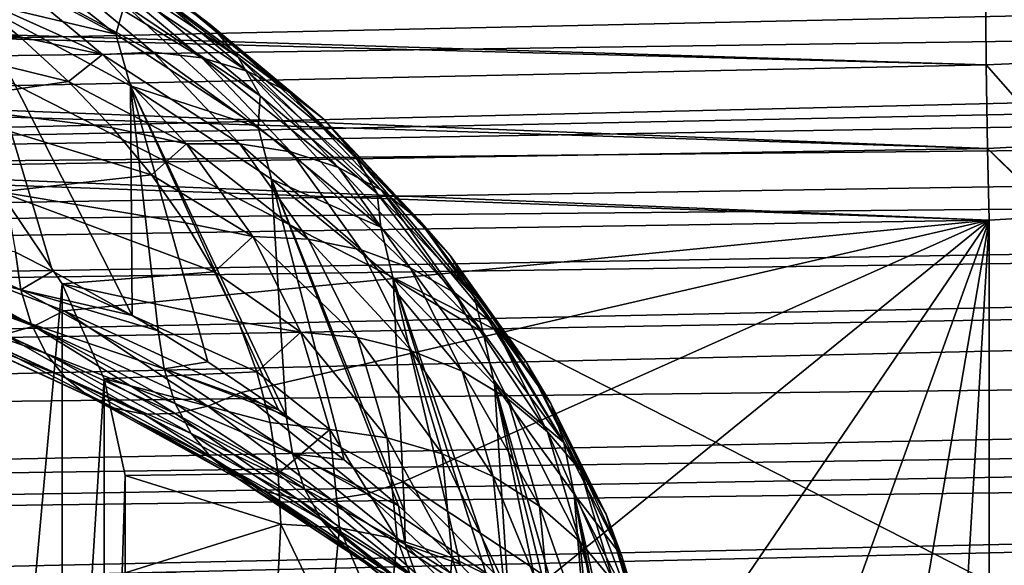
# Model space of a CAD drawing. Header units: metres. Extents: x -109 to 109, y -78 to 121.
# Tile 132 of 256: x -65.93 to -59.76, y -3.72 to -0.3. Entities that reach past the tile are written whole.
import ezdxf

# ---------------------------------------------------------------- set-up
doc = ezdxf.new("R2010")
doc.units = ezdxf.units.M
doc.layers.add('solid_508554_SW0001', color=7, linetype='CONTINUOUS')

msp = doc.modelspace()

# ---------------------------------------------------------------- linework, layer by layer
at = {"layer": 'solid_508554_SW0001'}
for points in [[(-81.14859, -11.530108, -20.201883), (-80.387276, 6.654893, -29.697725), (-43.466999, -12.188044, -21.341459)], [(-80.387276, 6.654893, -29.697725), (-47.181728, -3.838587, -25.541527), (-43.466999, -12.188044, -21.341459)], [(-80.387276, 6.654893, -29.697725), (-47.672459, -3.692732, -25.598148), (-47.181728, -3.838587, -25.541527)], [(-80.387276, 6.654893, -29.697725), (-49.041775, -3.246512, -25.776564), (-47.672459, -3.692732, -25.598148)], [(-80.387276, 6.654893, -29.697725), (-51.088249, -2.474628, -26.097864), (-49.041775, -3.246512, -25.776564)], [(-80.387276, 6.654893, -29.697725), (-51.244095, -2.409353, -26.125713), (-51.088249, -2.474628, -26.097864)], [(-80.387276, 6.654893, -29.697725), (-53.110744, -1.560997, -26.493895), (-51.244095, -2.409353, -26.125713)], [(-80.387276, 6.654893, -29.697725), (-53.52663, -1.3544, -26.585077), (-53.110744, -1.560997, -26.493895)], [(-80.387276, 6.654893, -29.697725), (-55.071178, -0.526591, -26.955231), (-53.52663, -1.3544, -26.585077)], [(-80.387276, 6.654893, -29.697725), (-55.729958, -0.142934, -27.129026), (-55.071178, -0.526591, -26.955231)], [(-80.836388, 0.258492, 22.427221), (-80.815346, -0.492256, 22.083254), (-18.448139, 1.136917, 24.075603)], [(-80.815346, -0.492256, 22.083254), (-18.525846, 1.091662, 24.054783), (-18.448139, 1.136917, 24.075603)], [(-80.815346, -0.492256, 22.083254), (-19.365168, 0.600049, 23.812435), (-18.525846, 1.091662, 24.054783)], [(-80.815346, -0.492256, 22.083254), (-80.807899, -0.741484, 21.95208), (-19.365168, 0.600049, 23.812435)], [(-80.807899, -0.741484, 21.95208), (-20.160786, 0.129449, 23.551237), (-19.365168, 0.600049, 23.812435)], [(-62.333652, -7.556811, -19.40036), (-80.598335, 0.425171, -22.83688), (-80.758621, -3.403568, -20.837589)], [(-62.333652, -7.556811, -19.40036), (-53.05484, -0.055749, -23.669857), (-80.598335, 0.425171, -22.83688)], [(-64.733597, -0.334867, 9.271662), (-64.945023, -0.171651, 9.014302), (-65.757431, 0.376054, 9.962954)], [(-65.560867, 0.222859, 10.237672), (-64.733597, -0.334867, 9.271662), (-65.757431, 0.376054, 9.962954)], [(-66.227867, 0.318247, 11.6775), (-66.32869, 0.141164, 12.077277), (-65.325066, -0.394752, 11.149042)], [(-65.270485, -0.209907, 10.76271), (-66.227867, 0.318247, 11.6775), (-65.325066, -0.394752, 11.149042)], [(-64.557709, -0.539968, 9.525779), (-64.733597, -0.334867, 9.271662), (-65.560867, 0.222859, 10.237672)], [(-65.397354, 0.026095, 10.506227), (-64.557709, -0.539968, 9.525779), (-65.560867, 0.222859, 10.237672)], [(-80.807899, -0.741484, 21.95208), (-80.789177, -1.33457, 21.602549), (-20.160786, 0.129449, 23.551237)], [(-80.789177, -1.33457, 21.602549), (-20.51712, -0.082609, 23.423553), (-20.160786, 0.129449, 23.551237)], [(-65.325066, -0.394752, 11.149042), (-66.32869, 0.141164, 12.077277), (-66.228279, -0.182812, 12.247581)], [(-69.502106, -0.293683, 18.566559), (-59.877041, 0.008589, 18.956898), (-59.871143, -0.586524, 18.400433)], [(-66.04364, 0.005855, 8.064187), (-65.409172, -0.523418, 7.14746), (-66.261246, -0.138753, 7.759673)], [(-65.742767, 0.035829, 8.279019), (-65.090042, -0.508673, 7.335914), (-66.04364, 0.005855, 8.064187)], [(-65.090042, -0.508673, 7.335914), (-65.409172, -0.523418, 7.14746), (-66.04364, 0.005855, 8.064187)], [(-64.785049, -0.543296, 7.544142), (-65.090042, -0.508673, 7.335914), (-65.742767, 0.035829, 8.279019)], [(-65.455223, 0.01576, 8.512457), (-64.785049, -0.543296, 7.544142), (-65.742767, 0.035829, 8.279019)], [(-64.500916, -0.626527, 7.767563), (-64.785049, -0.543296, 7.544142), (-65.455223, 0.01576, 8.512457)], [(-65.18734, -0.053911, 8.759363), (-64.500916, -0.626527, 7.767563), (-65.455223, 0.01576, 8.512457)], [(-65.397354, 0.026095, 10.506227), (-65.270485, -0.209907, 10.76271), (-64.421249, -0.782438, 9.771057)], [(-65.397354, 0.026095, 10.506227), (-64.421249, -0.782438, 9.771057), (-64.557709, -0.539968, 9.525779)], [(-59.439808, -0.568505, 18.37878), (-59.877041, 0.008589, 18.956898), (-59.445633, 0.02174, 18.933414)], [(-59.439808, -0.568505, 18.37878), (-59.871143, -0.586524, 18.400433), (-59.877041, 0.008589, 18.956898)], [(-64.243896, -0.756532, 8.001257), (-64.500916, -0.626527, 7.767563), (-65.18734, -0.053911, 8.759363)], [(-64.945023, -0.171651, 9.014302), (-64.243896, -0.756532, 8.001257), (-65.18734, -0.053911, 8.759363)], [(-62.333652, -7.556811, -19.40036), (-43.350582, -7.888262, -19.974451), (-53.05484, -0.055749, -23.669857)], [(-80.789177, -1.33457, 21.602549), (-20.913836, -0.319681, 23.273031), (-20.51712, -0.082609, 23.423553)], [(-67.188469, -0.307451, 7.467479), (-66.261246, -0.138753, 7.759673), (-65.927032, -0.411387, 7.287457)], [(-65.409172, -0.523418, 7.14746), (-65.927032, -0.411387, 7.287457), (-66.261246, -0.138753, 7.759673)], [(-66.228279, -0.182812, 12.247581), (-65.722626, -1.879768, 12.892769), (-65.221649, -2.15745, 12.41181)], [(-65.233231, -0.719774, 11.317536), (-66.228279, -0.182812, 12.247581), (-65.221649, -2.15745, 12.41181)], [(-66.228279, -0.182812, 12.247581), (-65.953186, -1.760946, 13.098575), (-65.722626, -1.879768, 12.892769)], [(-65.325066, -0.394752, 11.149042), (-66.228279, -0.182812, 12.247581), (-65.233231, -0.719774, 11.317536)], [(-64.019638, -0.930451, 8.240081), (-64.243896, -0.756532, 8.001257), (-64.945023, -0.171651, 9.014302)], [(-64.733597, -0.334867, 9.271662), (-64.019638, -0.930451, 8.240081), (-64.945023, -0.171651, 9.014302)], [(-65.270485, -0.209907, 10.76271), (-65.325066, -0.394752, 11.149042), (-64.433861, -0.97824, 10.138412)], [(-64.421249, -0.782438, 9.771057), (-65.270485, -0.209907, 10.76271), (-64.433861, -0.97824, 10.138412)], [(-69.420303, -0.335536, 18.530485), (-69.502106, -0.293683, 18.566559), (-59.871143, -0.586524, 18.400433)], [(-67.188469, -0.307451, 7.467479), (-65.927032, -0.411387, 7.287457), (-65.621841, -0.692389, 6.800747)], [(-66.560471, -0.829329, 6.56356), (-67.188469, -0.307451, 7.467479), (-65.621841, -0.692389, 6.800747)], [(-80.789177, -1.33457, 21.602549), (-21.624548, -0.746503, 22.98), (-20.913836, -0.319681, 23.273031)], [(-68.580116, -0.772204, 18.11198), (-69.420303, -0.335536, 18.530485), (-59.871143, -0.586524, 18.400433)], [(-63.83308, -1.144454, 8.478777), (-64.019638, -0.930451, 8.240081), (-64.733597, -0.334867, 9.271662)], [(-64.557709, -0.539968, 9.525779), (-63.83308, -1.144454, 8.478777), (-64.733597, -0.334867, 9.271662)], [(-65.409172, -0.523418, 7.14746), (-65.621841, -0.692389, 6.800747), (-65.927032, -0.411387, 7.287457)], [(-64.433861, -0.97824, 10.138412), (-65.325066, -0.394752, 11.149042), (-65.233231, -0.719774, 11.317536)], [(-65.409172, -0.523418, 7.14746), (-64.881516, -1.081237, 6.18129), (-65.621841, -0.692389, 6.800747)], [(-65.090042, -0.508673, 7.335914), (-64.547203, -1.082542, 6.341942), (-65.409172, -0.523418, 7.14746)], [(-64.547203, -1.082542, 6.341942), (-64.881516, -1.081237, 6.18129), (-65.409172, -0.523418, 7.14746)], [(-64.227699, -1.132505, 6.523602), (-64.547203, -1.082542, 6.341942), (-65.090042, -0.508673, 7.335914)], [(-64.785049, -0.543296, 7.544142), (-64.227699, -1.132505, 6.523602), (-65.090042, -0.508673, 7.335914)], [(-63.93005, -1.230027, 6.722271), (-64.227699, -1.132505, 6.523602), (-64.785049, -0.543296, 7.544142)], [(-64.500916, -0.626527, 7.767563), (-63.93005, -1.230027, 6.722271), (-64.785049, -0.543296, 7.544142)], [(-64.557709, -0.539968, 9.525779), (-64.421249, -0.782438, 9.771057), (-63.688335, -1.393832, 8.712091)], [(-64.557709, -0.539968, 9.525779), (-63.688335, -1.393832, 8.712091), (-63.83308, -1.144454, 8.478777)], [(-68.580116, -0.772204, 18.11198), (-59.871143, -0.586524, 18.400433), (-59.863071, -1.112146, 17.777451)], [(-59.431854, -1.089404, 17.758364), (-59.871143, -0.586524, 18.400433), (-59.439808, -0.568505, 18.37878)], [(-59.431854, -1.089404, 17.758364), (-59.863071, -1.112146, 17.777451), (-59.871143, -0.586524, 18.400433)], [(-63.660797, -1.372959, 6.933575), (-63.93005, -1.230027, 6.722271), (-64.500916, -0.626527, 7.767563)], [(-64.243896, -0.756532, 8.001257), (-63.660797, -1.372959, 6.933575), (-64.500916, -0.626527, 7.767563)], [(-66.560471, -0.829329, 6.56356), (-65.621841, -0.692389, 6.800747), (-65.346527, -0.98096, 6.300928)], [(-64.881516, -1.081237, 6.18129), (-65.346527, -0.98096, 6.300928), (-65.621841, -0.692389, 6.800747)], [(-65.233231, -0.719774, 11.317536), (-64.306648, -2.748844, 11.387486), (-64.257095, -2.784664, 11.325444)], [(-64.350029, -1.303492, 10.306506), (-65.233231, -0.719774, 11.317536), (-64.257095, -2.784664, 11.325444)], [(-65.233231, -0.719774, 11.317536), (-64.74926, -2.447387, 11.909624), (-64.306648, -2.748844, 11.387486)], [(-65.233231, -0.719774, 11.317536), (-65.05925, -2.253796, 12.244934), (-64.74926, -2.447387, 11.909624)], [(-65.233231, -0.719774, 11.317536), (-65.221649, -2.15745, 12.41181), (-65.05925, -2.253796, 12.244934)], [(-64.433861, -0.97824, 10.138412), (-65.233231, -0.719774, 11.317536), (-64.350029, -1.303492, 10.306506)], [(-80.789177, -1.33457, 21.602549), (-80.777435, -1.683374, 21.37031), (-21.624548, -0.746503, 22.98)], [(-80.777435, -1.683374, 21.37031), (-22.293085, -1.15027, 22.674442), (-21.624548, -0.746503, 22.98)], [(-68.460907, -0.83483, 18.044928), (-68.580116, -0.772204, 18.11198), (-59.863071, -1.112146, 17.777451)], [(-64.421249, -0.782438, 9.771057), (-64.433861, -0.97824, 10.138412), (-63.664032, -1.60343, 9.055552)], [(-63.688335, -1.393832, 8.712091), (-64.421249, -0.782438, 9.771057), (-63.664032, -1.60343, 9.055552)], [(-63.425869, -1.558157, 7.152862), (-63.660797, -1.372959, 6.933575), (-64.243896, -0.756532, 8.001257)], [(-64.019638, -0.930451, 8.240081), (-63.425869, -1.558157, 7.152862), (-64.243896, -0.756532, 8.001257)], [(-67.691574, -1.238107, 17.560707), (-68.460907, -0.83483, 18.044928), (-59.863071, -1.112146, 17.777451)], [(-66.560471, -0.829329, 6.56356), (-65.346527, -0.98096, 6.300928), (-65.101814, -1.276337, 5.78932)], [(-66.048996, -1.382096, 5.60614), (-66.560471, -0.829329, 6.56356), (-65.101814, -1.276337, 5.78932)], [(-64.881516, -1.081237, 6.18129), (-65.101814, -1.276337, 5.78932), (-65.346527, -0.98096, 6.300928)], [(-63.664032, -1.60343, 9.055552), (-64.433861, -0.97824, 10.138412), (-64.350029, -1.303492, 10.306506)], [(-63.230438, -1.781543, 7.375307), (-63.425869, -1.558157, 7.152862), (-64.019638, -0.930451, 8.240081)], [(-63.83308, -1.144454, 8.478777), (-63.230438, -1.781543, 7.375307), (-64.019638, -0.930451, 8.240081)], [(-64.881516, -1.081237, 6.18129), (-64.465744, -1.662229, 5.174982), (-65.101814, -1.276337, 5.78932)], [(-64.119469, -1.680252, 5.306678), (-64.465744, -1.662229, 5.174982), (-64.881516, -1.081237, 6.18129)], [(-64.547203, -1.082542, 6.341942), (-64.119469, -1.680252, 5.306678), (-64.881516, -1.081237, 6.18129)], [(-63.78854, -1.746192, 5.460666), (-64.119469, -1.680252, 5.306678), (-64.547203, -1.082542, 6.341942)], [(-64.227699, -1.132505, 6.523602), (-63.78854, -1.746192, 5.460666), (-64.547203, -1.082542, 6.341942)], [(-59.421848, -1.533665, 17.081331), (-59.863071, -1.112146, 17.777451), (-59.431854, -1.089404, 17.758364)], [(-80.777435, -1.683374, 21.37031), (-80.761658, -2.12673, 21.043322), (-22.293085, -1.15027, 22.674442)], [(-80.761658, -2.12673, 21.043322), (-22.558971, -1.31139, 22.544136), (-22.293085, -1.15027, 22.674442)], [(-67.691574, -1.238107, 17.560707), (-59.863071, -1.112146, 17.777451), (-59.852985, -1.560634, 17.096903)], [(-63.480236, -1.858598, 5.633554), (-63.78854, -1.746192, 5.460666), (-64.227699, -1.132505, 6.523602)], [(-63.93005, -1.230027, 6.722271), (-63.480236, -1.858598, 5.633554), (-64.227699, -1.132505, 6.523602)], [(-63.83308, -1.144454, 8.478777), (-63.688335, -1.393832, 8.712091), (-63.078808, -2.038201, 7.596013)], [(-63.83308, -1.144454, 8.478777), (-63.078808, -2.038201, 7.596013), (-63.230438, -1.781543, 7.375307)], [(-59.435467, -1.53535, 17.082304), (-59.852985, -1.560634, 17.096903), (-59.863071, -1.112146, 17.777451)], [(-59.435467, -1.53535, 17.082304), (-59.863071, -1.112146, 17.777451), (-59.421848, -1.533665, 17.081331)], [(-63.201347, -2.014994, 5.821537), (-63.480236, -1.858598, 5.633554), (-63.93005, -1.230027, 6.722271)], [(-63.660797, -1.372959, 6.933575), (-63.201347, -2.014994, 5.821537), (-63.93005, -1.230027, 6.722271)], [(-67.601639, -1.284856, 17.497782), (-67.691574, -1.238107, 17.560707), (-59.852985, -1.560634, 17.096903)], [(-67.601639, -1.284856, 17.497782), (-59.852985, -1.560634, 17.096903), (-66.844162, -1.669877, 16.907688)], [(-66.048996, -1.382096, 5.60614), (-65.101814, -1.276337, 5.78932), (-64.888306, -1.577809, 5.267154)], [(-64.465744, -1.662229, 5.174982), (-64.888306, -1.577809, 5.267154), (-65.101814, -1.276337, 5.78932)], [(-80.761658, -2.12673, 21.043322), (-80.745361, -2.555794, 20.688955), (-22.558971, -1.31139, 22.544136)], [(-80.745361, -2.555794, 20.688955), (-22.919664, -1.530367, 22.35878), (-22.558971, -1.31139, 22.544136)], [(-64.350029, -1.303492, 10.306506), (-63.553162, -3.34929, 10.347483), (-63.515186, -3.383234, 10.288691)], [(-63.587231, -1.928333, 9.224251), (-64.350029, -1.303492, 10.306506), (-63.515186, -3.383234, 10.288691)], [(-64.350029, -1.303492, 10.306506), (-63.894943, -3.061056, 10.846718), (-63.553162, -3.34929, 10.347483)], [(-64.350029, -1.303492, 10.306506), (-64.257095, -2.784664, 11.325444), (-63.894943, -3.061056, 10.846718)], [(-63.664032, -1.60343, 9.055552), (-64.350029, -1.303492, 10.306506), (-63.587231, -1.928333, 9.224251)], [(-66.049004, -6.231824, 8.406164), (-66.048996, -1.382096, 5.60614), (-65.660057, -1.959271, 4.606443)], [(-66.048996, -1.382096, 5.60614), (-64.888306, -1.577809, 5.267154), (-64.706558, -1.884652, 4.735688)], [(-65.660057, -1.959271, 4.606443), (-66.048996, -1.382096, 5.60614), (-64.706558, -1.884652, 4.735688)], [(-63.688335, -1.393832, 8.712091), (-63.664032, -1.60343, 9.055552), (-63.023327, -2.264032, 7.911355)], [(-63.078808, -2.038201, 7.596013), (-63.688335, -1.393832, 8.712091), (-63.023327, -2.264032, 7.911355)], [(-62.958015, -2.21194, 6.020477), (-63.201347, -2.014994, 5.821537), (-63.660797, -1.372959, 6.933575)], [(-63.425869, -1.558157, 7.152862), (-62.958015, -2.21194, 6.020477), (-63.660797, -1.372959, 6.933575)], [(-80.745361, -2.555794, 20.688955), (-80.733055, -2.861525, 20.41069), (-22.919664, -1.530367, 22.35878)], [(-80.733055, -2.861525, 20.41069), (-24.056143, -2.221804, 21.703217), (-22.919664, -1.530367, 22.35878)], [(-59.435467, -1.53535, 17.082304), (-59.852985, -7.273606, 7.201745), (-59.852985, -1.560634, 17.096903)], [(-59.651299, -7.505712, 6.786151), (-59.852985, -7.273606, 7.201745), (-59.435467, -1.53535, 17.082304)], [(-66.901054, -1.545224, 14.057375), (-65.919365, -1.997548, 13.273927), (-65.953186, -1.760946, 13.098575)], [(-66.901054, -1.545224, 14.057375), (-66.84285, -1.755156, 14.258408), (-65.919365, -1.997548, 13.273927)], [(-65.648537, -2.12909, 16.112309), (-66.844162, -1.669877, 16.907688), (-59.852985, -1.560634, 17.096903)], [(-64.538742, -2.640441, 15.226621), (-65.648537, -2.12909, 16.112309), (-59.852985, -1.560634, 17.096903)], [(-64.465744, -1.662229, 5.174982), (-64.706558, -1.884652, 4.735688), (-64.888306, -1.577809, 5.267154)], [(-63.524925, -3.199386, 14.2585), (-64.538742, -2.640441, 15.226621), (-59.852985, -1.560634, 17.096903)], [(-63.023327, -2.264032, 7.911355), (-63.664032, -1.60343, 9.055552), (-63.587231, -1.928333, 9.224251)], [(-62.6152, -3.801442, 13.21571), (-63.524925, -3.199386, 14.2585), (-59.852985, -1.560634, 17.096903)], [(-62.755592, -2.445099, 6.225995), (-62.958015, -2.21194, 6.020477), (-63.425869, -1.558157, 7.152862)], [(-63.230438, -1.781543, 7.375307), (-62.755592, -2.445099, 6.225995), (-63.425869, -1.558157, 7.152862)], [(-61.816875, -4.441783, 12.106606), (-62.6152, -3.801442, 13.21571), (-59.852985, -1.560634, 17.096903)], [(-61.136341, -5.115273, 10.940087), (-61.816875, -4.441783, 12.106606), (-59.852985, -1.560634, 17.096903)], [(-60.579056, -5.816516, 9.725499), (-61.136341, -5.115273, 10.940087), (-59.852985, -1.560634, 17.096903)], [(-60.149502, -6.539879, 8.472597), (-60.579056, -5.816516, 9.725499), (-59.852985, -1.560634, 17.096903)], [(-60.149502, -6.539879, 8.472597), (-59.852985, -1.560634, 17.096903), (-59.852985, -7.273606, 7.201745)], [(-64.465744, -1.662229, 5.174982), (-64.165878, -2.2608, 4.138227), (-64.706558, -1.884652, 4.735688)], [(-63.810974, -2.296046, 4.240092), (-64.165878, -2.2608, 4.138227), (-64.465744, -1.662229, 5.174982)], [(-64.119469, -1.680252, 5.306678), (-63.810974, -2.296046, 4.240092), (-64.465744, -1.662229, 5.174982)], [(-65.838943, -2.223133, 15.905483), (-66.938522, -1.731464, 16.787437), (-66.844162, -1.669877, 16.907688)], [(-65.838943, -2.223133, 15.905483), (-66.844162, -1.669877, 16.907688), (-65.648537, -2.12909, 16.112309)], [(-63.471798, -2.378446, 4.365569), (-63.810974, -2.296046, 4.240092), (-64.119469, -1.680252, 5.306678)], [(-63.78854, -1.746192, 5.460666), (-63.471798, -2.378446, 4.365569), (-64.119469, -1.680252, 5.306678)], [(-65.838943, -2.223133, 15.905483), (-67.032242, -1.780873, 16.661215), (-66.938522, -1.731464, 16.787437)], [(-66.025154, -2.277064, 15.681229), (-67.032242, -1.780873, 16.661215), (-65.838943, -2.223133, 15.905483)], [(-66.84285, -1.755156, 14.258408), (-65.855209, -2.210222, 13.470209), (-65.919365, -1.997548, 13.273927)], [(-66.84285, -1.755156, 14.258408), (-66.758415, -1.935252, 14.478199), (-65.855209, -2.210222, 13.470209)], [(-65.919365, -1.997548, 13.273927), (-65.722626, -1.879768, 12.892769), (-65.953186, -1.760946, 13.098575)], [(-63.155811, -2.506186, 4.511897), (-63.471798, -2.378446, 4.365569), (-63.78854, -1.746192, 5.460666)], [(-63.480236, -1.858598, 5.633554), (-63.155811, -2.506186, 4.511897), (-63.78854, -1.746192, 5.460666)], [(-63.230438, -1.781543, 7.375307), (-63.078808, -2.038201, 7.596013), (-62.598534, -2.709339, 6.433567)], [(-63.230438, -1.781543, 7.375307), (-62.598534, -2.709339, 6.433567), (-62.755592, -2.445099, 6.225995)], [(-65.919365, -1.997548, 13.273927), (-65.221649, -2.15745, 12.41181), (-65.722626, -1.879768, 12.892769)], [(-65.660057, -1.959271, 4.606443), (-64.706558, -1.884652, 4.735688), (-64.557152, -2.196007, 4.196405)], [(-64.165878, -2.2608, 4.138227), (-64.557152, -2.196007, 4.196405), (-64.706558, -1.884652, 4.735688)], [(-62.869976, -2.676455, 4.675854), (-63.155811, -2.506186, 4.511897), (-63.480236, -1.858598, 5.633554)], [(-63.201347, -2.014994, 5.821537), (-62.869976, -2.676455, 4.675854), (-63.480236, -1.858598, 5.633554)], [(-66.758415, -1.935252, 14.478199), (-65.762131, -2.394298, 13.683108), (-65.855209, -2.210222, 13.470209)], [(-66.758415, -1.935252, 14.478199), (-66.64959, -2.081556, 14.711921), (-65.762131, -2.394298, 13.683108)], [(-65.660057, -6.809017, 7.406437), (-66.049004, -6.231824, 8.406164), (-65.660057, -1.959271, 4.606443)], [(-65.660057, -1.959271, 4.606443), (-64.557152, -2.196007, 4.196405), (-64.44062, -2.510773, 3.651213)], [(-65.398201, -2.554088, 3.57619), (-65.660057, -1.959271, 4.606443), (-64.44062, -2.510773, 3.651213)], [(-65.660057, -6.809017, 7.406437), (-65.660057, -1.959271, 4.606443), (-65.398201, -2.554088, 3.57619)], [(-63.587231, -1.928333, 9.224251), (-62.953094, -3.943146, 9.318894), (-62.855282, -4.054193, 9.126554)], [(-62.952503, -2.588041, 8.081603), (-63.587231, -1.928333, 9.224251), (-62.855282, -4.054193, 9.126554)], [(-63.587231, -1.928333, 9.224251), (-63.168339, -3.714559, 9.714817), (-62.953094, -3.943146, 9.318894)], [(-63.587231, -1.928333, 9.224251), (-63.515186, -3.383234, 10.288691), (-63.168339, -3.714559, 9.714817)], [(-63.023327, -2.264032, 7.911355), (-63.587231, -1.928333, 9.224251), (-62.952503, -2.588041, 8.081603)], [(-65.919365, -1.997548, 13.273927), (-65.05925, -2.253796, 12.244934), (-65.221649, -2.15745, 12.41181)], [(-65.919365, -1.997548, 13.273927), (-65.022552, -2.491978, 12.417548), (-65.05925, -2.253796, 12.244934)], [(-65.919365, -1.997548, 13.273927), (-65.855209, -2.210222, 13.470209), (-65.022552, -2.491978, 12.417548)], [(-62.620579, -2.885503, 4.85383), (-62.869976, -2.676455, 4.675854), (-63.201347, -2.014994, 5.821537)], [(-62.958015, -2.21194, 6.020477), (-62.620579, -2.885503, 4.85383), (-63.201347, -2.014994, 5.821537)], [(-66.64959, -2.081556, 14.711921), (-65.642181, -2.54573, 13.907948), (-65.762131, -2.394298, 13.683108)], [(-66.64959, -2.081556, 14.711921), (-66.518776, -2.190854, 14.954438), (-65.642181, -2.54573, 13.907948)], [(-63.078808, -2.038201, 7.596013), (-63.023327, -2.264032, 7.911355), (-62.518192, -2.953402, 6.717331)], [(-62.598534, -2.709339, 6.433567), (-63.078808, -2.038201, 7.596013), (-62.518192, -2.953402, 6.717331)], [(-65.838943, -2.223133, 15.905483), (-65.648537, -2.12909, 16.112309), (-64.748627, -2.725506, 15.035348)], [(-64.748627, -2.725506, 15.035348), (-65.648537, -2.12909, 16.112309), (-64.538742, -2.640441, 15.226621)], [(-66.518776, -2.190854, 14.954438), (-65.497986, -2.661192, 14.13979), (-65.642181, -2.54573, 13.907948)], [(-66.518776, -2.190854, 14.954438), (-66.368843, -2.260745, 15.200424), (-65.497986, -2.661192, 14.13979)], [(-65.855209, -2.210222, 13.470209), (-64.952957, -2.707651, 12.608638), (-65.022552, -2.491978, 12.417548)], [(-65.855209, -2.210222, 13.470209), (-65.762131, -2.394298, 13.683108), (-64.952957, -2.707651, 12.608638)], [(-64.165878, -2.2608, 4.138227), (-64.44062, -2.510773, 3.651213), (-64.557152, -2.196007, 4.196405)], [(-62.413109, -3.128731, 5.04191), (-62.620579, -2.885503, 4.85383), (-62.958015, -2.21194, 6.020477)], [(-62.755592, -2.445099, 6.225995), (-62.413109, -3.128731, 5.04191), (-62.958015, -2.21194, 6.020477)], [(-80.733055, -2.861525, 20.41069), (-80.712067, -3.348359, 19.916126), (-24.056143, -2.221804, 21.703217)], [(-80.712067, -3.348359, 19.916126), (-24.614122, -2.561125, 21.335833), (-24.056143, -2.221804, 21.703217)], [(-66.368843, -2.260745, 15.200424), (-65.332726, -2.738148, 14.373538), (-65.497986, -2.661192, 14.13979)], [(-66.368843, -2.260745, 15.200424), (-66.203094, -2.289694, 15.444475), (-65.332726, -2.738148, 14.373538)], [(-66.203094, -2.289694, 15.444475), (-66.025154, -2.277064, 15.681229), (-65.150017, -2.774908, 14.60406)], [(-66.025154, -2.277064, 15.681229), (-65.838943, -2.223133, 15.905483), (-64.95388, -2.770663, 14.826291)], [(-66.025154, -2.277064, 15.681229), (-64.95388, -2.770663, 14.826291), (-65.150017, -2.774908, 14.60406)], [(-65.838943, -2.223133, 15.905483), (-64.748627, -2.725506, 15.035348), (-64.95388, -2.770663, 14.826291)], [(-65.022552, -2.491978, 12.417548), (-64.74926, -2.447387, 11.909624), (-65.05925, -2.253796, 12.244934)], [(-64.165878, -2.2608, 4.138227), (-63.984795, -2.871185, 3.081009), (-64.44062, -2.510773, 3.651213)], [(-63.62468, -2.923994, 3.152454), (-63.984795, -2.871185, 3.081009), (-64.165878, -2.2608, 4.138227)], [(-63.810974, -2.296046, 4.240092), (-63.62468, -2.923994, 3.152454), (-64.165878, -2.2608, 4.138227)], [(-62.518192, -2.953402, 6.717331), (-63.023327, -2.264032, 7.911355), (-62.952503, -2.588041, 8.081603)], [(-66.203094, -2.289694, 15.444475), (-65.150017, -2.774908, 14.60406), (-65.332726, -2.738148, 14.373538)], [(-63.280521, -3.023179, 3.248859), (-63.62468, -2.923994, 3.152454), (-63.810974, -2.296046, 4.240092)], [(-63.471798, -2.378446, 4.365569), (-63.280521, -3.023179, 3.248859), (-63.810974, -2.296046, 4.240092)], [(-65.762131, -2.394298, 13.683108), (-64.851997, -2.896075, 12.814004), (-64.952957, -2.707651, 12.608638)], [(-65.762131, -2.394298, 13.683108), (-65.642181, -2.54573, 13.907948), (-64.851997, -2.896075, 12.814004)], [(-62.9599, -3.166557, 3.368102), (-63.280521, -3.023179, 3.248859), (-63.471798, -2.378446, 4.365569)], [(-63.155811, -2.506186, 4.511897), (-62.9599, -3.166557, 3.368102), (-63.471798, -2.378446, 4.365569)], [(-65.022552, -2.491978, 12.417548), (-64.306648, -2.748844, 11.387486), (-64.74926, -2.447387, 11.909624)], [(-62.755592, -2.445099, 6.225995), (-62.598534, -2.709339, 6.433567), (-62.25214, -3.400782, 5.235951)], [(-62.755592, -2.445099, 6.225995), (-62.25214, -3.400782, 5.235951), (-62.413109, -3.128731, 5.04191)], [(-65.398201, -2.554088, 3.57619), (-64.44062, -2.510773, 3.651213), (-64.35733, -2.827811, 3.102088)], [(-65.022552, -2.491978, 12.417548), (-64.257095, -2.784664, 11.325444), (-64.306648, -2.748844, 11.387486)], [(-65.022552, -2.491978, 12.417548), (-64.217827, -3.024549, 11.49511), (-64.257095, -2.784664, 11.325444)], [(-65.022552, -2.491978, 12.417548), (-64.952957, -2.707651, 12.608638), (-64.217827, -3.024549, 11.49511)], [(-63.984795, -2.871185, 3.081009), (-64.35733, -2.827811, 3.102088), (-64.44062, -2.510773, 3.651213)], [(-62.669865, -3.350971, 3.507558), (-62.9599, -3.166557, 3.368102), (-63.155811, -2.506186, 4.511897)], [(-62.869976, -2.676455, 4.675854), (-62.669865, -3.350971, 3.507558), (-63.155811, -2.506186, 4.511897)], [(-80.712067, -3.348359, 19.916126), (-80.703621, -3.532274, 19.71039), (-24.614122, -2.561125, 21.335833)], [(-80.703621, -3.532274, 19.71039), (-25.053471, -2.827595, 21.021948), (-24.614122, -2.561125, 21.335833)], [(-65.398201, -7.403839, 6.376175), (-65.660057, -6.809017, 7.406437), (-65.398201, -2.554088, 3.57619)], [(-65.642181, -2.54573, 13.907948), (-64.721878, -3.053113, 13.029135), (-64.851997, -2.896075, 12.814004)], [(-65.642181, -2.54573, 13.907948), (-65.497986, -2.661192, 14.13979), (-64.721878, -3.053113, 13.029135)], [(-65.398201, -2.554088, 3.57619), (-64.35733, -2.827811, 3.102088), (-64.307419, -3.145968, 2.551024)], [(-65.266502, -3.159574, 2.527458), (-65.398201, -2.554088, 3.57619), (-64.307419, -3.145968, 2.551024)], [(-65.398201, -7.403839, 6.376175), (-65.398201, -2.554088, 3.57619), (-65.266502, -3.159574, 2.527458)], [(-62.952503, -2.588041, 8.081603), (-62.461716, -4.561466, 8.247932), (-62.333622, -4.754925, 7.912852)], [(-62.452209, -3.276009, 6.890007), (-62.952503, -2.588041, 8.081603), (-62.333622, -4.754925, 7.912852)], [(-62.952503, -2.588041, 8.081603), (-62.576809, -4.401275, 8.525391), (-62.461716, -4.561466, 8.247932)], [(-62.952503, -2.588041, 8.081603), (-62.855282, -4.054193, 9.126554), (-62.576809, -4.401275, 8.525391)], [(-62.518192, -2.953402, 6.717331), (-62.952503, -2.588041, 8.081603), (-62.452209, -3.276009, 6.890007)], [(-64.748627, -2.725506, 15.035348), (-64.538742, -2.640441, 15.226621), (-63.75259, -3.274645, 14.084212)], [(-63.75259, -3.274645, 14.084212), (-64.538742, -2.640441, 15.226621), (-63.524925, -3.199386, 14.2585)], [(-65.497986, -2.661192, 14.13979), (-64.56546, -3.175313, 13.249306), (-64.721878, -3.053113, 13.029135)], [(-65.497986, -2.661192, 14.13979), (-65.332726, -2.738148, 14.373538), (-64.56546, -3.175313, 13.249306)], [(-64.952957, -2.707651, 12.608638), (-64.143356, -3.24345, 11.680606), (-64.217827, -3.024549, 11.49511)], [(-64.952957, -2.707651, 12.608638), (-64.851997, -2.896075, 12.814004), (-64.143356, -3.24345, 11.680606)], [(-62.416805, -3.572361, 3.664158), (-62.669865, -3.350971, 3.507558), (-62.869976, -2.676455, 4.675854)], [(-62.620579, -2.885503, 4.85383), (-62.416805, -3.572361, 3.664158), (-62.869976, -2.676455, 4.675854)], [(-62.598534, -2.709339, 6.433567), (-62.518192, -2.953402, 6.717331), (-62.153706, -3.664604, 5.485493)], [(-62.25214, -3.400782, 5.235951), (-62.598534, -2.709339, 6.433567), (-62.153706, -3.664604, 5.485493)], [(-65.332726, -2.738148, 14.373538), (-64.386192, -3.259992, 13.469678), (-64.56546, -3.175313, 13.249306)], [(-65.332726, -2.738148, 14.373538), (-65.150017, -2.774908, 14.60406), (-64.386192, -3.259992, 13.469678)], [(-65.150017, -2.774908, 14.60406), (-64.95388, -2.770663, 14.826291), (-64.187996, -3.305289, 13.685412)], [(-65.150017, -2.774908, 14.60406), (-64.187996, -3.305289, 13.685412), (-64.386192, -3.259992, 13.469678)], [(-64.95388, -2.770663, 14.826291), (-64.748627, -2.725506, 15.035348), (-63.975239, -3.31021, 13.891768)], [(-64.95388, -2.770663, 14.826291), (-63.975239, -3.31021, 13.891768), (-64.187996, -3.305289, 13.685412)], [(-64.748627, -2.725506, 15.035348), (-63.75259, -3.274645, 14.084212), (-63.975239, -3.31021, 13.891768)], [(-80.703621, -3.532274, 19.71039), (-80.677933, -4.051526, 19.061102), (-25.053471, -2.827595, 21.021948)], [(-80.677933, -4.051526, 19.061102), (-80.67363, -4.132723, 18.948915), (-25.053471, -2.827595, 21.021948)], [(-80.67363, -4.132723, 18.948915), (-25.931858, -3.355873, 20.318785), (-25.053471, -2.827595, 21.021948)], [(-63.984795, -2.871185, 3.081009), (-64.307419, -3.145968, 2.551024), (-64.35733, -2.827811, 3.102088)], [(-64.217827, -3.024549, 11.49511), (-63.894943, -3.061056, 10.846718), (-64.257095, -2.784664, 11.325444)], [(-64.851997, -2.896075, 12.814004), (-64.035309, -3.43656, 11.877857), (-64.143356, -3.24345, 11.680606)], [(-64.851997, -2.896075, 12.814004), (-64.721878, -3.053113, 13.029135), (-64.035309, -3.43656, 11.877857)], [(-63.984795, -2.871185, 3.081009), (-63.92424, -3.487505, 2.013512), (-64.307419, -3.145968, 2.551024)], [(-63.562382, -3.558048, 2.05424), (-63.92424, -3.487505, 2.013512), (-63.984795, -2.871185, 3.081009)], [(-63.62468, -2.923994, 3.152454), (-63.562382, -3.558048, 2.05424), (-63.984795, -2.871185, 3.081009)], [(-62.206291, -3.825855, 3.834454), (-62.416805, -3.572361, 3.664158), (-62.620579, -2.885503, 4.85383)], [(-62.413109, -3.128731, 5.04191), (-62.206291, -3.825855, 3.834454), (-62.620579, -2.885503, 4.85383)], [(-63.21656, -3.674182, 2.12129), (-63.562382, -3.558048, 2.05424), (-63.62468, -2.923994, 3.152454)], [(-63.280521, -3.023179, 3.248859), (-63.21656, -3.674182, 2.12129), (-63.62468, -2.923994, 3.152454)], [(-62.153706, -3.664604, 5.485493), (-62.518192, -2.953402, 6.717331), (-62.452209, -3.276009, 6.890007)], [(-64.721878, -3.053113, 13.029135), (-63.896065, -3.599635, 12.082531), (-64.035309, -3.43656, 11.877857)], [(-64.721878, -3.053113, 13.029135), (-64.56546, -3.175313, 13.249306), (-63.896065, -3.599635, 12.082531)], [(-64.217827, -3.024549, 11.49511), (-63.553162, -3.34929, 10.347483), (-63.894943, -3.061056, 10.846718)], [(-64.217827, -3.024549, 11.49511), (-63.511635, -3.590986, 10.514011), (-63.553162, -3.34929, 10.347483)], [(-64.217827, -3.024549, 11.49511), (-64.143356, -3.24345, 11.680606), (-63.511635, -3.590986, 10.514011)], [(-62.894382, -3.833349, 2.213185), (-63.21656, -3.674182, 2.12129), (-63.280521, -3.023179, 3.248859)], [(-62.9599, -3.166557, 3.368102), (-62.894382, -3.833349, 2.213185), (-63.280521, -3.023179, 3.248859)], [(-65.266502, -3.159574, 2.527458), (-64.307419, -3.145968, 2.551024), (-64.290825, -3.464102, 2)], [(-63.92424, -3.487505, 2.013512), (-64.290825, -3.464102, 2), (-64.307419, -3.145968, 2.551024)], [(-62.413109, -3.128731, 5.04191), (-62.25214, -3.400782, 5.235951), (-62.042957, -4.105873, 4.014699)], [(-62.413109, -3.128731, 5.04191), (-62.042957, -4.105873, 4.014699), (-62.206291, -3.825855, 3.834454)], [(-65.266502, -8.00932, 5.327451), (-65.398201, -7.403839, 6.376175), (-65.266502, -3.159574, 2.527458)], [(-65.266502, -3.76863, 1.472542), (-65.266502, -3.159574, 2.527458), (-64.290825, -3.464102, 2)], [(-65.266502, -8.00932, 5.327451), (-65.266502, -3.159574, 2.527458), (-65.266502, -3.76863, 1.472542)], [(-64.56546, -3.175313, 13.249306), (-63.728687, -3.729093, 12.290131), (-63.896065, -3.599635, 12.082531)], [(-64.56546, -3.175313, 13.249306), (-64.386192, -3.259992, 13.469678), (-63.728687, -3.729093, 12.290131)], [(-63.75259, -3.274645, 14.084212), (-63.524925, -3.199386, 14.2585), (-62.858818, -3.866143, 13.059707)], [(-62.858818, -3.866143, 13.059707), (-63.524925, -3.199386, 14.2585), (-62.6152, -3.801442, 13.21571)], [(-62.602947, -4.032045, 2.327902), (-62.894382, -3.833349, 2.213185), (-62.9599, -3.166557, 3.368102)], [(-62.669865, -3.350971, 3.507558), (-62.602947, -4.032045, 2.327902), (-62.9599, -3.166557, 3.368102)], [(-64.386192, -3.259992, 13.469678), (-63.536846, -3.822091, 12.496095), (-63.728687, -3.729093, 12.290131)], [(-64.386192, -3.259992, 13.469678), (-64.187996, -3.305289, 13.685412), (-63.536846, -3.822091, 12.496095)], [(-64.143356, -3.24345, 11.680606), (-63.43288, -3.813322, 10.693559), (-63.511635, -3.590986, 10.514011)], [(-64.143356, -3.24345, 11.680606), (-64.035309, -3.43656, 11.877857), (-63.43288, -3.813322, 10.693559)], [(-64.187996, -3.305289, 13.685412), (-63.324757, -3.876584, 12.6959), (-63.536846, -3.822091, 12.496095)], [(-64.187996, -3.305289, 13.685412), (-63.975239, -3.31021, 13.891768), (-63.324757, -3.876584, 12.6959)], [(-63.975239, -3.31021, 13.891768), (-63.75259, -3.274645, 14.084212), (-63.09708, -3.891377, 12.885157)], [(-63.975239, -3.31021, 13.891768), (-63.09708, -3.891377, 12.885157), (-63.324757, -3.876584, 12.6959)], [(-63.75259, -3.274645, 14.084212), (-62.858818, -3.866143, 13.059707), (-63.09708, -3.891377, 12.885157)], [(-62.452209, -3.276009, 6.890007), (-62.082962, -5.19929, 7.143189), (-61.955494, -5.478326, 6.659883)], [(-62.091263, -3.98545, 5.66122), (-62.452209, -3.276009, 6.890007), (-61.955494, -5.478326, 6.659883)], [(-62.452209, -3.276009, 6.890007), (-62.126343, -5.114245, 7.29049), (-62.082962, -5.19929, 7.143189)], [(-62.452209, -3.276009, 6.890007), (-62.333622, -4.754925, 7.912852), (-62.126343, -5.114245, 7.29049)], [(-62.153706, -3.664604, 5.485493), (-62.452209, -3.276009, 6.890007), (-62.091263, -3.98545, 5.66122)], [(-80.67363, -4.132723, 18.948915), (-80.643387, -4.656782, 18.134216), (-25.931858, -3.355873, 20.318785)], [(-80.643387, -4.656782, 18.134216), (-26.709761, -3.814027, 19.593912), (-25.931858, -3.355873, 20.318785)], [(-63.511635, -3.590986, 10.514011), (-63.515186, -3.383234, 10.288691), (-63.553162, -3.34929, 10.347483)], [(-63.511635, -3.590986, 10.514011), (-63.168339, -3.714559, 9.714817), (-63.515186, -3.383234, 10.288691)], [(-62.348663, -4.265898, 2.462917), (-62.602947, -4.032045, 2.327902), (-62.669865, -3.350971, 3.507558)], [(-62.416805, -3.572361, 3.664158), (-62.348663, -4.265898, 2.462917), (-62.669865, -3.350971, 3.507558)], [(-62.333652, -7.556811, -19.40036), (-80.758621, -3.403568, -20.837589), (-80.918915, -7.232305, -18.838299)], [(-64.035309, -3.43656, 11.877857), (-63.318623, -4.011415, 10.882179), (-63.43288, -3.813322, 10.693559)], [(-64.035309, -3.43656, 11.877857), (-63.896065, -3.599635, 12.082531), (-63.318623, -4.011415, 10.882179)], [(-62.25214, -3.400782, 5.235951), (-62.153706, -3.664604, 5.485493), (-61.93354, -4.390484, 4.228231)], [(-62.042957, -4.105873, 4.014699), (-62.25214, -3.400782, 5.235951), (-61.93354, -4.390484, 4.228231)], [(-65.266502, -3.76863, 1.472542), (-64.290825, -3.464102, 2), (-64.307426, -3.782317, 1.448835)], [(-63.984795, -4.103825, 0.946014), (-64.307426, -3.782317, 1.448835), (-64.290825, -3.464102, 2)], [(-63.984795, -4.103825, 0.946014), (-64.290825, -3.464102, 2), (-63.92424, -3.487505, 2.013512)], [(-63.62468, -4.192102, 0.956026), (-63.984795, -4.103825, 0.946014), (-63.92424, -3.487505, 2.013512)], [(-63.62468, -4.192102, 0.956026), (-63.92424, -3.487505, 2.013512), (-63.562382, -3.558048, 2.05424)], [(-63.280521, -4.325184, 0.993721), (-63.62468, -4.192102, 0.956026), (-63.562382, -3.558048, 2.05424)], [(-63.280521, -4.325184, 0.993721), (-63.562382, -3.558048, 2.05424), (-63.21656, -3.674182, 2.12129)], [(-62.137131, -4.529759, 2.615258), (-62.348663, -4.265898, 2.462917), (-62.416805, -3.572361, 3.664158)], [(-62.206291, -3.825855, 3.834454), (-62.137131, -4.529759, 2.615258), (-62.416805, -3.572361, 3.664158)], [(-63.896065, -3.599635, 12.082531), (-63.171375, -4.180912, 11.07573), (-63.318623, -4.011415, 10.882179)], [(-63.896065, -3.599635, 12.082531), (-63.728687, -3.729093, 12.290131), (-63.171375, -4.180912, 11.07573)], [(-63.511635, -3.590986, 10.514011), (-62.953094, -3.943146, 9.318894), (-63.168339, -3.714559, 9.714817)], [(-63.511635, -3.590986, 10.514011), (-62.909645, -4.186746, 9.482124), (-62.953094, -3.943146, 9.318894)], [(-63.511635, -3.590986, 10.514011), (-63.43288, -3.813322, 10.693559), (-62.909645, -4.186746, 9.482124)], [(-62.9599, -4.50014, 1.058267), (-63.280521, -4.325184, 0.993721), (-63.21656, -3.674182, 2.12129)], [(-62.9599, -4.50014, 1.058267), (-63.21656, -3.674182, 2.12129), (-62.894382, -3.833349, 2.213185)], [(-61.93354, -4.390484, 4.228231), (-62.153706, -3.664604, 5.485493), (-62.091263, -3.98545, 5.66122)]]:
    msp.add_3dface(points, dxfattribs=at)

doc.saveas('drawing.dxf')
